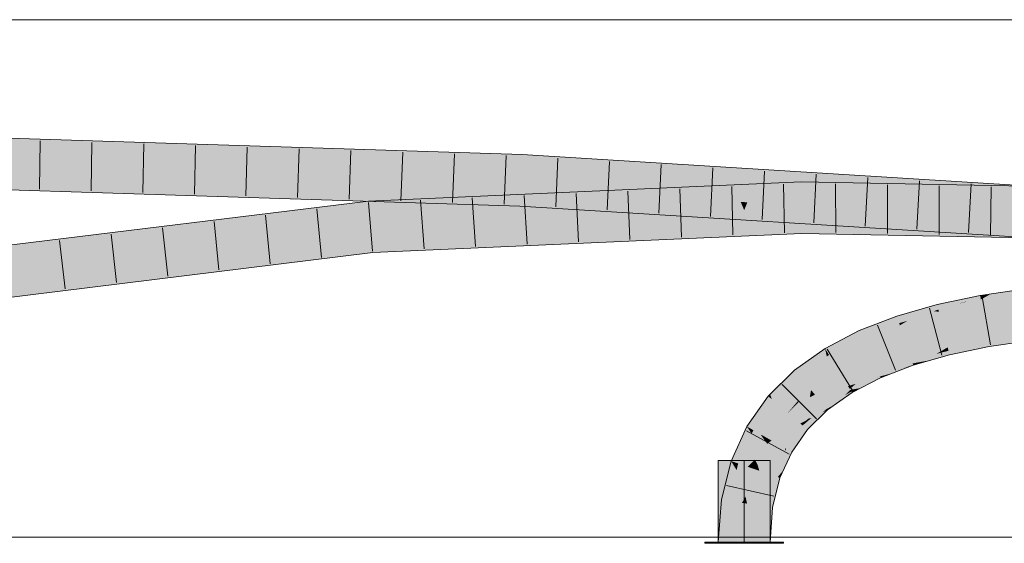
# Model space of a CAD drawing. Extents: x -620 to 300, y 62 to 1162.
# Tile 213 of 256: x 134.39 to 139.15, y 880.35 to 882.88. Entities that reach past the tile are written whole.
import ezdxf
from ezdxf.lldxf.tags import DXFTag

# ---------------------------------------------------------------- set-up
doc = ezdxf.new("R2010")
doc.units = 0
doc.layers.get('0').update_dxf_attribs({"lineweight": 13})
doc.layers.add('E_Detail_Linie_Text_Bem', color=7, linetype='Continuous', lineweight=13)
for name, color, linetype, lineweight, true_color in [('E_Leerrohr 25-A06G94ES8I', 7, 'Continuous', 9, 0xff8000), ('E_Leerrohr 25-Shading', 7, 'Continuous', 9, 0xff8000), ('E_Leerrohr 32-A06G94EU8I', 7, 'Continuous', 9, 0x00b300), ('E_Leerrohr 32-Shading', 7, 'Continuous', 9, 0x00b300)]:
    doc.layers.add(name, color=color, linetype=linetype, lineweight=lineweight, true_color=true_color)
tags = doc.linetypes.add('STRICHPUNKT2-A06G94ET8I', pattern=[12.7, 6.35, -3.175, 0, -3.175]).pattern_tags.tags
tags[10:11] = [DXFTag(74, 4), DXFTag(75, 0), DXFTag(340, '0'), DXFTag(46, 0.0), DXFTag(50, 0.0), DXFTag(44, 0.0), DXFTag(45, 0.0)]
tags[8:9] = [DXFTag(74, 4), DXFTag(75, 0), DXFTag(340, '0'), DXFTag(46, 0.0), DXFTag(50, 0.0), DXFTag(44, 0.0), DXFTag(45, 0.0)]
tags[6:7] = [DXFTag(74, 4), DXFTag(75, 0), DXFTag(340, '0'), DXFTag(46, 0.0), DXFTag(50, 0.0), DXFTag(44, 0.0), DXFTag(45, 0.0)]
tags[4:5] = [DXFTag(74, 4), DXFTag(75, 0), DXFTag(340, '0'), DXFTag(46, 0.0), DXFTag(50, 0.0), DXFTag(44, 0.0), DXFTag(45, 0.0)]

# ---------------------------------------------------------------- blocks, each defined once
blk = doc.blocks.new('Shading-A06G94358I', base_point=(225.3436, 853.8696))
at = {"layer": 'E_Leerrohr 25-Shading', "color": 43, "true_color": 0xd7ab7f}
for points in [[(139.0334, 881.5239), (139.0302, 881.5419), (138.8223, 881.5), (138.9947, 881.5358)], [(139.0302, 881.5419), (139.03, 881.5431), (138.9947, 881.5358)], [(139.2499, 881.5684), (139.2491, 881.5751), (139.0301, 881.5427), (139.03, 881.5431)], [(139.2499, 881.5684), (139.0301, 881.5427), (139.0752, 881.5474)], [(139.0752, 881.5474), (139.0301, 881.5427), (139.0302, 881.5419)], [(139.0334, 881.5239), (139.0752, 881.5474), (139.0302, 881.5419)], [(139.0334, 881.5239), (139.2237, 881.5435), (139.0752, 881.5474), (139.2503, 881.5654)], [(139.2103, 881.5325), (139.2237, 881.5435), (139.0364, 881.5071), (139.0334, 881.5239)], [(139.2503, 881.5654), (139.2499, 881.5684), (139.0752, 881.5474)], [(138.8223, 881.5), (138.7408, 881.4767), (138.8239, 881.4933)], [(138.8239, 881.4933), (138.7408, 881.4767), (138.8283, 881.4755), (138.807, 881.4677)], [(139.0334, 881.5239), (138.8223, 881.5), (138.8239, 881.4933)], [(138.9531, 881.5121), (138.8239, 881.4933), (138.8283, 881.4755)], [(138.831, 881.4644), (138.9237, 881.5035), (138.8283, 881.4755)], [(138.831, 881.4644), (139.0334, 881.5239), (138.9237, 881.5035), (138.9679, 881.5143)], [(139.0334, 881.5239), (138.831, 881.4644), (139.0364, 881.5071)], [(138.9679, 881.5143), (138.9531, 881.5121), (138.9237, 881.5035)], [(138.6077, 881.4367), (138.446, 881.374), (138.4536, 881.3571)], [(138.6271, 881.4442), (138.6077, 881.4367), (138.461, 881.3406), (138.4536, 881.3571)], [(138.6271, 881.4442), (138.461, 881.3406), (138.6387, 881.4095)], [(138.807, 881.4677), (138.7408, 881.4767), (138.6387, 881.4095), (138.6271, 881.4442)], [(138.807, 881.4677), (138.6387, 881.4095), (138.6787, 881.4209)], [(138.831, 881.4644), (138.807, 881.4677), (138.6787, 881.4209)], [(138.807, 881.4677), (138.831, 881.4644), (138.8283, 881.4755)], [(138.446, 881.374), (138.2804, 881.2874), (138.4536, 881.3571), (138.299, 881.257)], [(138.299, 881.257), (138.2995, 881.2561), (138.4536, 881.3571), (138.461, 881.3406)], [(139.2751, 881.3607), (139.2747, 881.3633), (139.067, 881.3329)], [(139.0675, 881.33), (139.2758, 881.3546), (139.067, 881.3329), (139.2751, 881.3607)], [(139.0687, 881.3229), (139.2771, 881.3436), (139.0675, 881.33), (139.2758, 881.3546)], [(139.2774, 881.3411), (139.2771, 881.3436), (139.0705, 881.3127), (139.0687, 881.3229)], [(139.0705, 881.3127), (139.0733, 881.2969), (139.2774, 881.3411), (139.2791, 881.3269)], [(138.8616, 881.2861), (138.8731, 881.2927), (138.6947, 881.2418)], [(138.8739, 881.2894), (138.8731, 881.2927), (138.8616, 881.2861)], [(139.0675, 881.33), (139.067, 881.3329), (138.8731, 881.2927)], [(138.8739, 881.2894), (139.0687, 881.3229), (138.8731, 881.2927), (139.0675, 881.33)], [(138.8759, 881.2814), (139.0705, 881.3127), (138.8739, 881.2894), (139.0687, 881.3229)], [(139.0705, 881.3127), (138.8759, 881.2814), (139.0114, 881.3016)], [(138.8759, 881.2814), (138.8771, 881.2762), (139.0114, 881.3016)], [(138.8771, 881.2762), (138.8818, 881.2572), (139.0705, 881.3127), (139.0733, 881.2969)], [(138.2804, 881.2874), (138.1326, 881.1823), (138.289, 881.2487), (138.1561, 881.1542)], [(138.2804, 881.2874), (138.289, 881.2487), (138.299, 881.257)], [(138.289, 881.2487), (138.2995, 881.2561), (138.299, 881.257)], [(138.696, 881.238), (138.8376, 881.2722), (138.6947, 881.2418), (138.8616, 881.2861)], [(138.6985, 881.2307), (138.8192, 881.2614), (138.696, 881.238), (138.8376, 881.2722)], [(138.7556, 881.2245), (138.8192, 881.2614), (138.7037, 881.215), (138.6985, 881.2307)], [(138.7882, 881.2305), (138.8192, 881.2614), (138.7556, 881.2245)], [(138.7882, 881.2305), (138.8818, 881.2572), (138.8192, 881.2614), (138.8771, 881.2762)], [(138.8192, 881.2614), (138.8771, 881.2762), (138.8376, 881.2722), (138.8759, 881.2814)], [(138.8376, 881.2722), (138.8759, 881.2814), (138.8616, 881.2861), (138.8739, 881.2894)], [(138.696, 881.238), (138.6947, 881.2418), (138.5338, 881.1795)], [(138.5357, 881.1752), (138.6985, 881.2307), (138.5338, 881.1795), (138.696, 881.238)], [(138.7037, 881.215), (138.6985, 881.2307), (138.5397, 881.1663), (138.5357, 881.1752)], [(138.5459, 881.1526), (138.7061, 881.208), (138.5397, 881.1663), (138.7037, 881.215)], [(138.6793, 881.1966), (138.6609, 881.1924), (138.5461, 881.1521), (138.5459, 881.1526)], [(138.6793, 881.1966), (138.5461, 881.1521), (138.6034, 881.1672)], [(138.7061, 881.208), (138.6609, 881.1924), (138.7064, 881.2071), (138.6793, 881.1966)], [(138.7061, 881.208), (138.7443, 881.2179), (138.7037, 881.215), (138.7556, 881.2245)], [(138.7061, 881.208), (138.7064, 881.2071), (138.7443, 881.2179)], [(138.7443, 881.2179), (138.7882, 881.2305), (138.7556, 881.2245)], [(138.0232, 881.0419), (138.0333, 881.0333), (138.091, 881.1414), (138.1326, 881.1823)], [(138.1326, 881.1823), (138.0333, 881.0333), (138.1561, 881.1542)], [(138.474, 881.1453), (138.3916, 881.1052), (138.5276, 881.1609), (138.4296, 881.1169)], [(138.3996, 881.0921), (138.5319, 881.1463), (138.4296, 881.1169), (138.5459, 881.1526)], [(138.4531, 881.0961), (138.5426, 881.1506), (138.4026, 881.0872), (138.5322, 881.1464)], [(138.4296, 881.1169), (138.5459, 881.1526), (138.5397, 881.1663)], [(138.5488, 881.1461), (138.5461, 881.1521), (138.4531, 881.0961), (138.5426, 881.1506)], [(138.4615, 881.1418), (138.4611, 881.1415), (138.5357, 881.1752), (138.474, 881.1453)], [(138.5357, 881.1752), (138.5338, 881.1795), (138.4615, 881.1418)], [(138.5357, 881.1752), (138.474, 881.1453), (138.5397, 881.1663), (138.5276, 881.1609)], [(138.5426, 881.1506), (138.5459, 881.1526), (138.5322, 881.1464)], [(138.5461, 881.1521), (138.5459, 881.1526), (138.5426, 881.1506)], [(138.5461, 881.1521), (138.5488, 881.1461), (138.6034, 881.1672)], [(138.0232, 881.0419), (138.0654, 881.1078), (138.0147, 881.0662), (138.0724, 881.123)], [(138.0232, 881.0419), (138.091, 881.1414), (138.0697, 881.1145)], [(138.0654, 881.1078), (138.0797, 881.1302), (138.0724, 881.123)], [(138.091, 881.1414), (138.0797, 881.1302), (138.0697, 881.1145)], [(138.3941, 881.101), (138.3916, 881.1052), (138.2694, 881.0186)], [(138.4611, 881.1415), (138.3916, 881.1052), (138.474, 881.1453)], [(138.4296, 881.1169), (138.3916, 881.1052), (138.3941, 881.101)], [(138.3996, 881.0921), (138.4296, 881.1169), (138.3941, 881.101)], [(138.4026, 881.0872), (138.5319, 881.1463), (138.3996, 881.0921)], [(138.0054, 881.057), (137.9021, 880.9106), (138.0076, 881.0551), (137.9319, 880.8936)], [(138.0076, 881.0551), (137.9319, 880.8936), (137.9913, 880.9738), (137.9339, 880.8925)], [(138.0076, 881.0551), (137.9913, 880.9738), (138.0232, 881.0419)], [(138.0147, 881.0662), (138.0054, 881.057), (138.0076, 881.0551)], [(138.0232, 881.0419), (138.0147, 881.0662), (138.0076, 881.0551)], [(138.2728, 881.0145), (138.3996, 881.0921), (138.2694, 881.0186), (138.3941, 881.101)], [(138.4026, 881.0872), (138.3996, 881.0921), (138.2762, 881.0104), (138.2728, 881.0145)], [(138.3759, 881.0611), (138.4026, 881.0872), (138.2796, 881.0065), (138.2762, 881.0104)], [(138.3322, 881.0183), (138.3759, 881.0611), (138.2889, 880.9953), (138.2796, 881.0065)], [(138.4107, 881.074), (138.4076, 881.079), (138.3322, 881.0183), (138.3759, 881.0611)], [(138.4076, 881.079), (138.4026, 881.0872), (138.3759, 881.0611)], [(138.4531, 881.0961), (138.4026, 881.0872), (138.4076, 881.079)], [(138.4076, 881.079), (138.4107, 881.074), (138.4531, 881.0961)], [(137.9913, 880.9738), (138.0333, 881.0333), (138.0232, 881.0419)], [(138.2728, 881.0145), (138.2694, 881.0186), (138.2014, 880.9493), (138.1873, 880.9378)], [(138.2147, 880.9515), (138.2796, 881.0065), (138.2012, 880.9492), (138.2762, 881.0104)], [(138.2762, 881.0104), (138.2728, 881.0145), (138.2014, 880.9493)], [(138.2889, 880.9953), (138.2796, 881.0065), (138.2658, 880.977), (138.2147, 880.9515)], [(138.2889, 880.9953), (138.2929, 880.9905), (138.3322, 881.0183)], [(138.1799, 880.9087), (138.2658, 880.977), (138.1721, 880.9153), (138.2147, 880.9515)], [(138.2929, 880.9905), (138.2658, 880.977), (138.1959, 880.8951), (138.1799, 880.9087)], [(138.2658, 880.977), (138.2929, 880.9905), (138.2889, 880.9953)], [(138.1721, 880.9153), (138.168, 880.9188), (138.0874, 880.8047)], [(138.1799, 880.9087), (138.1721, 880.9153), (138.0921, 880.8021), (138.0874, 880.8047)], [(138.1721, 880.9153), (138.2147, 880.9515), (138.168, 880.9188), (138.1905, 880.9395)], [(138.1905, 880.9395), (138.1873, 880.9378), (138.168, 880.9188)], [(138.2012, 880.9492), (138.1873, 880.9378), (138.1905, 880.9395)], [(138.2147, 880.9515), (138.2012, 880.9492), (138.1905, 880.9395)], [(137.9021, 880.9106), (137.8263, 880.7435), (137.9263, 880.8756), (137.8609, 880.7316)], [(137.9021, 880.9106), (137.9263, 880.8756), (137.9319, 880.8936)], [(137.9263, 880.8756), (137.9339, 880.8925), (137.9319, 880.8936)], [(138.0921, 880.8021), (138.1192, 880.7866), (138.1799, 880.9087), (138.1959, 880.8951)], [(138.0864, 880.7906), (138.0874, 880.8047), (138.0281, 880.6741)], [(138.0797, 880.6995), (138.0864, 880.7906), (138.0518, 880.6659), (138.0281, 880.6741)], [(138.1192, 880.7866), (138.0921, 880.8021), (138.0797, 880.6995), (138.0864, 880.7906)], [(138.0921, 880.8021), (138.0874, 880.8047), (138.0864, 880.7906)], [(137.8263, 880.7435), (137.7801, 880.5569), (137.8531, 880.6998), (137.7908, 880.5553)], [(137.8263, 880.7435), (137.8531, 880.6998), (137.8609, 880.7316)], [(137.7908, 880.5553), (137.8163, 880.5513), (137.8531, 880.6998)], [(138.0281, 880.6741), (137.9913, 880.5253), (138.0518, 880.6659)], [(138.0518, 880.6659), (138.0627, 880.6622), (138.0797, 880.6995)], [(137.9913, 880.5253), (137.991, 880.524), (138.0627, 880.6622), (138.0271, 880.5184)], [(137.9913, 880.5253), (138.0627, 880.6622), (138.0518, 880.6659)], [(137.7801, 880.5569), (137.7647, 880.3519), (137.7908, 880.5553)], [(137.7647, 880.3519), (137.8013, 880.3519), (137.7908, 880.5553), (137.8163, 880.5513)], [(137.9781, 880.3519), (138.0147, 880.3519), (137.991, 880.524), (138.0271, 880.5184)]]:
    blk.add_solid(points, dxfattribs=at)
at = {"layer": 'E_Leerrohr 25-Shading', "color": 31, "true_color": 0xfabd7f}
for points in [[(139.2142, 881.4893), (139.2103, 881.5325), (139.0472, 881.4454), (139.0364, 881.5071)], [(139.0364, 881.5071), (138.831, 881.4644), (139.0472, 881.4454), (138.8499, 881.3871)], [(139.2166, 881.4631), (139.2142, 881.4893), (139.0504, 881.4274), (139.0472, 881.4454)], [(138.831, 881.4644), (138.6787, 881.4209), (138.6667, 881.3256), (138.642, 881.3995)], [(138.8499, 881.3871), (138.831, 881.4644), (138.6667, 881.3256)], [(139.0472, 881.4454), (138.8499, 881.3871), (139.0504, 881.4274), (138.852, 881.3786)], [(139.0517, 881.42), (139.2183, 881.4443), (139.0504, 881.4274), (139.2166, 881.4631)], [(139.262, 881.3816), (139.2183, 881.4443), (139.0616, 881.3637), (139.0517, 881.42)], [(138.6387, 881.4095), (138.461, 881.3406), (138.642, 881.3995), (138.4813, 881.2957)], [(138.642, 881.3995), (138.5634, 881.3487), (138.6667, 881.3256), (138.5752, 881.2902)], [(138.6787, 881.4209), (138.6387, 881.4095), (138.642, 881.3995)], [(138.852, 881.3786), (138.8499, 881.3871), (138.6667, 881.3256)], [(138.852, 881.3786), (139.0517, 881.42), (139.0504, 881.4274)], [(139.0517, 881.42), (138.852, 881.3786), (139.0616, 881.3637), (138.8615, 881.3398)], [(138.461, 881.3406), (138.2995, 881.2561), (138.4813, 881.2957), (138.3387, 881.1919)], [(138.5707, 881.3127), (138.5634, 881.3487), (138.4926, 881.2707), (138.4813, 881.2957)], [(138.852, 881.3786), (138.6667, 881.3256), (138.8615, 881.3398), (138.672, 881.31)], [(138.672, 881.31), (138.6947, 881.2418), (138.8615, 881.3398), (138.8731, 881.2927)], [(138.8615, 881.3398), (138.8731, 881.2927), (139.0616, 881.3637), (139.067, 881.3329)], [(139.2747, 881.3633), (139.262, 881.3816), (139.067, 881.3329), (139.0616, 881.3637)], [(138.4813, 881.2957), (138.3387, 881.1919), (138.4926, 881.2707), (138.3456, 881.1807)], [(138.5752, 881.2902), (138.5707, 881.3127), (138.4974, 881.2601), (138.4926, 881.2707)], [(138.6667, 881.3256), (138.5752, 881.2902), (138.672, 881.31)], [(138.5752, 881.2902), (138.6947, 881.2418), (138.672, 881.31)], [(138.289, 881.2487), (138.1561, 881.1542), (138.1838, 881.1211)], [(138.2995, 881.2561), (138.289, 881.2487), (138.2128, 881.0864), (138.1838, 881.1211)], [(138.3387, 881.1919), (138.2995, 881.2561), (138.2128, 881.0864)], [(138.3456, 881.1807), (138.4974, 881.2601), (138.4926, 881.2707)], [(138.4974, 881.2601), (138.3456, 881.1807), (138.4615, 881.1418), (138.3832, 881.119)], [(138.4974, 881.2601), (138.4615, 881.1418), (138.5338, 881.1795)], [(138.5752, 881.2902), (138.4974, 881.2601), (138.6947, 881.2418), (138.5338, 881.1795)], [(138.1561, 881.1542), (138.0333, 881.0333), (138.1838, 881.1211), (138.0893, 880.9857)], [(138.3456, 881.1807), (138.3387, 881.1919), (138.2128, 881.0864)], [(138.3456, 881.1807), (138.2128, 881.0864), (138.3832, 881.119), (138.2318, 881.0636)], [(138.1838, 881.1211), (138.139, 881.0569), (138.2128, 881.0864), (138.1525, 881.0271)], [(138.2318, 881.0636), (138.2694, 881.0186), (138.3832, 881.119), (138.3916, 881.1052)], [(138.3832, 881.119), (138.3916, 881.1052), (138.4615, 881.1418)], [(138.1495, 881.0336), (138.139, 881.0569), (138.1006, 880.9761), (138.0893, 880.9857)], [(138.2069, 881.0521), (138.2128, 881.0864), (138.1525, 881.0271)], [(138.2694, 881.0186), (138.2318, 881.0636), (138.1873, 880.9378), (138.2069, 881.0521)], [(138.2318, 881.0636), (138.2128, 881.0864), (138.2069, 881.0521)], [(138.0333, 881.0333), (137.9913, 880.9738), (138.0107, 880.8486), (137.9728, 880.8703)], [(138.0893, 880.9857), (138.0333, 881.0333), (138.0107, 880.8486)], [(138.1873, 880.9378), (138.2069, 881.0521), (138.1006, 880.9761), (138.1525, 881.0271)], [(138.1525, 881.0271), (138.1495, 881.0336), (138.1006, 880.9761)], [(137.9913, 880.9738), (137.9339, 880.8925), (137.9728, 880.8703)], [(138.1006, 880.9761), (138.0893, 880.9857), (138.0107, 880.8486)], [(138.1006, 880.9761), (138.0107, 880.8486), (138.1607, 880.925), (138.0218, 880.8423)], [(138.1873, 880.9378), (138.1006, 880.9761), (138.1607, 880.925)], [(138.0218, 880.8423), (138.0874, 880.8047), (138.1607, 880.925), (138.168, 880.9188)], [(138.1607, 880.925), (138.168, 880.9188), (138.1873, 880.9378)], [(137.9263, 880.8756), (137.8609, 880.7316), (137.9064, 880.7159)], [(137.9418, 880.7506), (137.9339, 880.8925), (137.9064, 880.7159), (137.9263, 880.8756)], [(137.9725, 880.8704), (137.9339, 880.8925), (137.9418, 880.7506)], [(137.9547, 880.7252), (137.9728, 880.8703), (137.9418, 880.7506), (137.9725, 880.8704)], [(137.9723, 880.8665), (137.956, 880.736), (137.9919, 880.8394)], [(138.0009, 880.827), (138.0107, 880.8486), (137.9723, 880.8665), (137.9728, 880.8703)], [(137.956, 880.736), (137.9547, 880.7252), (137.9919, 880.8394), (138.0009, 880.827)], [(138.0281, 880.6741), (138.012, 880.8351), (137.9547, 880.7252), (138.0009, 880.827)], [(138.012, 880.8351), (138.0107, 880.8486), (138.0009, 880.827)], [(138.0218, 880.8423), (138.0107, 880.8486), (138.012, 880.8351)], [(138.0874, 880.8047), (138.0218, 880.8423), (138.0281, 880.6741), (138.012, 880.8351)], [(137.8961, 880.5718), (137.8609, 880.7316), (137.8796, 880.5414), (137.8531, 880.6998)], [(137.9064, 880.7159), (137.8609, 880.7316), (137.8961, 880.5718)], [(137.9418, 880.7506), (137.9064, 880.7159), (137.9308, 880.7075)], [(137.9445, 880.7028), (137.9418, 880.7506), (137.9308, 880.7075)], [(137.9547, 880.7252), (137.9418, 880.7506), (137.9445, 880.7028)], [(137.9547, 880.7252), (137.9445, 880.7028), (137.9626, 880.6966)], [(138.0281, 880.6741), (137.9547, 880.7252), (137.9626, 880.6966)], [(137.8531, 880.6998), (137.8163, 880.5513), (137.8796, 880.5414)], [(137.9308, 880.7075), (137.9064, 880.7159), (137.9036, 880.5377), (137.8961, 880.5718)], [(137.9036, 880.5377), (137.9445, 880.7028), (137.9036, 880.5377), (137.9308, 880.7075)], [(137.9445, 880.7028), (137.9036, 880.5377), (137.9913, 880.5253), (137.991, 880.524)], [(137.9445, 880.7028), (137.9913, 880.5253), (137.9626, 880.6966)], [(137.9913, 880.5253), (138.0281, 880.6741), (137.9626, 880.6966)], [(137.8163, 880.5513), (137.8013, 880.3519), (137.8796, 880.5414), (137.8897, 880.3519)], [(137.8961, 880.5718), (137.8796, 880.5414), (137.8938, 880.5392)], [(137.8796, 880.5414), (137.8897, 880.3519), (137.8938, 880.5392)], [(137.8897, 880.3519), (137.9036, 880.5377), (137.8938, 880.5392)], [(137.8897, 880.3519), (137.9781, 880.3519), (137.9036, 880.5377), (137.991, 880.524)], [(137.9036, 880.5377), (137.8961, 880.5718), (137.8938, 880.5392)]]:
    blk.add_solid(points, dxfattribs=at)
at = {"layer": 'E_Leerrohr 25-Shading', "color": 31, "true_color": 0xecb67f}
for points in [[(137.8897, 880.7459), (137.7647, 880.7459), (137.8897, 880.3519), (137.7647, 880.3519)], [(138.0147, 880.7459), (137.8897, 880.7459), (138.0147, 880.3519), (137.8897, 880.3519)], [(137.8023, 880.3519), (137.6997, 880.3519), (137.8033, 880.3459), (137.6997, 880.3459)], [(137.8897, 880.3459), (137.8897, 880.3519), (137.8033, 880.3459), (137.8023, 880.3519)], [(137.9222, 880.3519), (137.8897, 880.3519), (137.9222, 880.3459), (137.8897, 880.3459)], [(138.0797, 880.3459), (138.0797, 880.3519), (137.9222, 880.3459), (137.9222, 880.3519)]]:
    blk.add_solid(points, dxfattribs=at)
at = {"layer": 'E_Leerrohr 32-Shading', "color": 83, "true_color": 0x7fbd7f}
for points in [[(133.7569, 882.322), (133.7567, 882.2853), (136.8165, 882.2251), (136.8148, 882.1885)], [(137.7881, 882.1279), (136.8165, 882.2251), (136.8148, 882.1885)], [(137.7881, 882.1279), (137.7414, 882.1502), (136.8165, 882.2251), (136.9615, 882.2161)], [(137.7414, 882.1502), (137.6997, 882.1701), (136.9615, 882.2161)], [(137.8101, 882.1444), (137.7647, 882.1661), (137.7414, 882.1502), (137.6997, 882.1701)], [(137.7881, 882.1279), (137.8531, 882.1239), (137.7414, 882.1502), (137.8101, 882.1444)], [(137.9612, 882.1317), (138.0147, 882.1505), (137.8101, 882.1444), (137.7647, 882.1661)], [(138.0147, 882.1505), (137.9612, 882.1317), (138.0797, 882.1464), (138.0229, 882.1264)], [(133.7562, 882.1086), (133.7561, 882.0721), (135.3759, 882.0389)], [(136.8065, 882.0096), (136.8066, 882.012), (135.3759, 882.0389), (133.7562, 882.1086)], [(137.9263, 882.1193), (137.9612, 882.1317), (137.8531, 882.1239), (137.8101, 882.1444)], [(137.9612, 882.1317), (137.9263, 882.1193), (138.0229, 882.1264), (137.9913, 882.1153)], [(138.0797, 882.1464), (137.9913, 882.1153), (138.5226, 882.1188), (138.734, 882.069)], [(138.734, 882.069), (139.7175, 882.0078), (138.5226, 882.1188), (139.7197, 882.0443)], [(136.071, 882.0247), (133.7561, 882.0721), (134.9139, 882.0353), (133.7561, 882.072)], [(137.7881, 882.0396), (137.6997, 882.0723), (136.0759, 881.9769), (136.074, 881.9996)], [(137.8531, 882.0425), (137.7647, 882.0752), (137.7881, 882.0396), (137.6997, 882.0723)], [(138.0147, 882.0864), (137.7647, 882.0752), (137.9263, 882.0458), (137.8531, 882.0425)], [(137.9263, 882.0458), (137.9913, 882.0487), (138.0147, 882.0864), (138.0797, 882.0892)], [(137.9913, 882.0487), (138.1651, 882.0565), (138.0797, 882.0892), (138.1645, 882.0931)], [(138.5079, 882.0864), (138.1645, 882.0931), (138.7234, 882.0456), (138.1651, 882.0565)], [(139.2879, 882.0712), (138.5079, 882.0864), (139.2862, 882.0346), (138.7234, 882.0456)], [(136.8062, 882.0038), (134.9139, 882.0353), (136.0599, 881.999)], [(136.8062, 882.0038), (136.8065, 882.0096), (134.9139, 882.0353), (136.071, 882.0247)], [(137.7881, 882.0396), (136.0759, 881.9769), (136.9583, 882.0025)], [(136.869, 882.0033), (136.8065, 882.0096), (136.8062, 882.0038)], [(136.9581, 882.0025), (136.8066, 882.012), (136.8065, 882.0096)], [(136.8065, 882.0096), (136.869, 882.0033), (136.9581, 882.0025), (136.9583, 882.0025)], [(135.2323, 881.8962), (133.7373, 881.7126), (136.0771, 881.9631), (133.7421, 881.6764)], [(136.074, 881.9996), (135.2323, 881.8962), (136.0759, 881.9769)], [(135.2323, 881.8962), (136.0771, 881.9631), (136.0759, 881.9769)], [(136.8049, 881.9754), (136.8062, 882.0038), (136.0599, 881.999)], [(136.0759, 881.9769), (136.0771, 881.9631), (136.9583, 882.0025)], [(136.8049, 881.9754), (137.6997, 881.9197), (136.8062, 882.0038), (136.869, 882.0033)], [(136.869, 882.0033), (137.6997, 881.9197), (136.9583, 882.0025), (137.7881, 881.9508)], [(137.7647, 881.9156), (137.8531, 881.9468), (137.6997, 881.9197), (137.7881, 881.9508)], [(137.9263, 881.9422), (137.8531, 881.9468), (138.0147, 881.9), (137.7647, 881.9156)], [(138.0147, 881.9), (138.0797, 881.896), (137.9263, 881.9422), (137.9913, 881.9382)], [(138.6115, 881.8928), (137.9913, 881.9382), (138.4123, 881.8752), (138.0797, 881.896)], [(138.656, 881.8967), (137.9913, 881.9382), (138.6115, 881.8928)], [(137.7416, 881.8414), (137.7881, 881.8627), (136.0954, 881.7505), (136.0922, 881.787)], [(137.8103, 881.846), (137.8531, 881.8657), (137.7416, 881.8414), (137.7881, 881.8627)], [(137.961, 881.8561), (137.9263, 881.8689), (137.8103, 881.846), (137.8531, 881.8657)], [(137.9263, 881.8689), (137.961, 881.8561), (137.9913, 881.8718), (138.0227, 881.8602)], [(138.1675, 881.8797), (137.9913, 881.8718), (138.1676, 881.8699), (138.0227, 881.8602)], [(138.0227, 881.8602), (138.0668, 881.8439), (138.1676, 881.8699), (138.168, 881.847)], [(138.1676, 881.8699), (138.6111, 881.8651), (138.1675, 881.8797)], [(138.6111, 881.8651), (139.2777, 881.858), (138.1675, 881.8797)], [(138.168, 881.847), (138.4331, 881.8434), (138.1676, 881.8699), (138.5609, 881.8597)], [(138.1676, 881.8699), (138.5609, 881.8597), (138.6036, 881.8652)], [(139.7055, 881.8129), (138.6115, 881.8928), (138.71, 881.8567), (138.4123, 881.8752)], [(138.5609, 881.8597), (139.2777, 881.858), (138.6036, 881.8652)], [(139.7067, 881.8313), (138.656, 881.8967), (139.7055, 881.8129), (138.6115, 881.8928)], [(137.7416, 881.8414), (136.0954, 881.7505), (136.9552, 881.7889)], [(137.6997, 881.8221), (137.7416, 881.8414), (136.9552, 881.7889)], [(137.6997, 881.8221), (137.7647, 881.8251), (137.7416, 881.8414), (137.8103, 881.846)], [(138.0147, 881.8362), (137.961, 881.8561), (137.7647, 881.8251), (137.8103, 881.846)], [(137.961, 881.8561), (138.0147, 881.8362), (138.0227, 881.8602), (138.0797, 881.8391)], [(138.0668, 881.8439), (138.0797, 881.8391), (138.168, 881.847), (138.168, 881.8431)], [(139.2764, 881.8318), (138.168, 881.847), (139.276, 881.8215), (138.168, 881.8431)], [(138.5609, 881.8597), (138.4331, 881.8434), (139.277, 881.8413), (139.2765, 881.8318)], [(139.2777, 881.858), (138.5609, 881.8597), (139.277, 881.8413)], [(138.71, 881.8567), (139.7044, 881.7947), (139.7055, 881.8129)], [(133.7654, 881.5012), (133.7702, 881.4648), (136.0922, 881.787), (136.0954, 881.7505)]]:
    blk.add_solid(points, dxfattribs=at)
at = {"layer": 'E_Leerrohr 32-Shading', "color": 83, "true_color": 0x7fd57f}
for points in [[(133.7567, 882.2853), (133.7565, 882.197), (136.8148, 882.1885), (136.8107, 882.1003)], [(134.416, 882.1761), (133.7565, 882.197), (136.8066, 882.012), (133.7562, 882.1086)], [(136.8107, 882.1003), (134.416, 882.1761), (136.8066, 882.012)], [(137.7881, 882.1279), (136.8148, 882.1885), (137.8247, 882.0371), (136.8107, 882.1003)], [(137.8897, 882.033), (137.8531, 882.1239), (137.8247, 882.0371), (137.7881, 882.1279)], [(137.9263, 882.1193), (137.8531, 882.1239), (137.8897, 882.033)], [(137.8897, 882.033), (137.9547, 882.029), (137.9263, 882.1193), (137.9913, 882.1153)], [(137.9913, 882.1153), (137.9547, 882.029), (138.734, 882.069), (138.7892, 881.977)], [(137.8068, 881.9951), (137.8247, 882.0371), (136.8066, 882.012), (136.8107, 882.1003)], [(137.9913, 882.0487), (137.9689, 881.9937), (138.1651, 882.0565), (138.1659, 881.9919)], [(138.7234, 882.0456), (138.1651, 882.0565), (138.7728, 881.9671), (138.1659, 881.9919)], [(138.734, 882.069), (138.7892, 881.977), (139.2867, 882.0346), (139.282, 881.9463)], [(137.7881, 882.0396), (136.0771, 881.9631), (137.8247, 881.9528), (136.0847, 881.8751)], [(137.8068, 881.9951), (136.8066, 882.012), (136.9581, 882.0025)], [(137.8897, 881.9557), (137.8531, 882.0425), (137.8247, 881.9528), (137.7881, 882.0396)], [(137.8733, 881.9945), (137.8897, 882.033), (137.8068, 881.9951), (137.8247, 882.0371)], [(137.9053, 881.9942), (137.9263, 882.0458), (137.8733, 881.9945), (137.8531, 882.0425)], [(137.8897, 882.033), (137.8531, 881.9468), (137.9263, 881.9422)], [(137.9263, 881.9422), (137.9913, 881.9382), (137.8897, 882.033), (137.9547, 882.029)], [(137.9263, 882.0458), (137.9053, 881.9942), (137.9913, 882.0487), (137.9689, 881.9937)], [(137.9913, 881.9382), (139.7067, 881.8313), (137.9547, 882.029), (139.7121, 881.9195)], [(138.7728, 881.9671), (139.2862, 882.0346), (138.7234, 882.0456)], [(138.7728, 881.9671), (139.2818, 881.9464), (139.2862, 882.0346), (139.8297, 881.9959)], [(133.7421, 881.6764), (133.7537, 881.5887), (136.0771, 881.9631), (136.0847, 881.8751)], [(137.7881, 881.9508), (137.8068, 881.9951), (136.9581, 882.0025)], [(137.7881, 881.9508), (137.8531, 881.9468), (137.8068, 881.9951), (137.8733, 881.9945)], [(137.8897, 881.9557), (137.9053, 881.9942), (137.8733, 881.9945)], [(137.9053, 881.9942), (137.8897, 881.9557), (137.9689, 881.9937), (137.9547, 881.9586)], [(137.9263, 881.8689), (137.9913, 881.8718), (137.8897, 881.9557), (137.9547, 881.9586)], [(137.9689, 881.9937), (137.9547, 881.9586), (138.1659, 881.9919), (138.1663, 881.9681)], [(137.9913, 881.8718), (138.1675, 881.8797), (137.9547, 881.9586), (138.1663, 881.9681)], [(138.1659, 881.9919), (138.1663, 881.9681), (139.2818, 881.9464)], [(139.2818, 881.9464), (138.1663, 881.9681), (139.2777, 881.858), (138.1675, 881.8797)], [(137.8247, 881.9528), (136.0847, 881.8751), (137.7881, 881.8627), (136.0922, 881.787)], [(137.8531, 881.8657), (137.8897, 881.9557), (137.7881, 881.8627), (137.8247, 881.9528)], [(137.8897, 881.9557), (137.8531, 881.8657), (137.9263, 881.8689)], [(136.0847, 881.8751), (135.1481, 881.76), (136.0922, 881.787)], [(135.1481, 881.76), (133.7537, 881.5887), (136.0922, 881.787), (133.7654, 881.5012)]]:
    blk.add_solid(points, dxfattribs=at)
blk = doc.blocks.new('Referenz-A06G94EW8I')
at = {"layer": 'E_Detail_Linie_Text_Bem', "linetype": 'Continuous', "ltscale": 0.13}
for p, q in [((111.5283, 882.876), (145.6283, 882.876)), ((145.6283, 880.376), (117.6283, 880.376))]:
    blk.add_line(p, q, dxfattribs=at)
at = {"layer": 'E_Leerrohr 25-A06G94ES8I', "linetype": 'Continuous', "ltscale": 0.13}
for p, q in [((138.8223, 881.5), (139.03, 881.5431)), ((139.03, 881.5431), (139.2491, 881.5751)), ((139.0795, 881.3054), (139.0393, 881.5369)), ((138.6271, 881.4442), (138.8223, 881.5)), ((138.446, 881.374), (138.6271, 881.4442)), ((138.845, 881.2544), (138.7853, 881.4817)), ((138.6207, 881.1818), (138.5344, 881.4004)), ((138.2804, 881.2874), (138.446, 881.374)), ((138.8818, 881.2572), (139.0733, 881.2969)), ((139.0733, 881.2969), (139.2792, 881.3269)), ((138.1326, 881.1823), (138.2804, 881.2874)), ((138.4127, 881.0835), (138.2914, 881.2847)), ((138.7064, 881.2071), (138.8818, 881.2572)), ((138.5488, 881.1461), (138.7064, 881.2071)), ((138.0054, 881.057), (138.1326, 881.1823)), ((138.2387, 880.9471), (138.073, 881.1138)), ((138.4107, 881.074), (138.5488, 881.1461)), ((137.9022, 880.9106), (138.0054, 881.057)), ((138.2929, 880.9905), (138.4107, 881.074)), ((138.1959, 880.8951), (138.2929, 880.9905)), ((137.8263, 880.7435), (137.9022, 880.9106)), ((138.107, 880.7773), (137.9007, 880.8899)), ((138.1192, 880.7866), (138.1959, 880.8951)), ((138.0627, 880.6622), (138.1192, 880.7866)), ((137.7647, 880.7459), (137.7647, 880.3519)), ((137.8379, 880.7459), (137.7647, 880.7459)), ((137.7801, 880.557), (137.8263, 880.7435)), ((137.9415, 880.7459), (137.8379, 880.7459)), ((138.0147, 880.7459), (137.9415, 880.7459)), ((138.0147, 880.3519), (138.0147, 880.7459)), ((138.0271, 880.5184), (138.0627, 880.6622)), ((138.0336, 880.5738), (137.8043, 880.6253)), ((137.7647, 880.3519), (137.7801, 880.557)), ((138.0147, 880.3519), (138.0271, 880.5184)), ((137.6997, 880.3519), (137.6997, 880.3459)), ((137.811, 880.3519), (137.6997, 880.3519)), ((137.811, 880.3459), (137.6997, 880.3459)), ((137.8379, 880.3519), (137.7647, 880.3519)), ((138.0147, 880.3519), (137.7647, 880.3519)), ((137.9684, 880.3519), (137.811, 880.3519)), ((137.9684, 880.3459), (137.811, 880.3459)), ((137.9415, 880.3519), (137.8379, 880.3519)), ((138.0147, 880.3519), (137.9415, 880.3519)), ((138.0797, 880.3519), (137.9684, 880.3519)), ((138.0797, 880.3459), (137.9684, 880.3459)), ((138.0797, 880.3459), (138.0797, 880.3519))]:
    blk.add_line(p, q, dxfattribs=at)
at = {"layer": 'E_Leerrohr 25-A06G94ES8I', "linetype": 'STRICHPUNKT2-A06G94ET8I', "lineweight": 5, "ltscale": 0.13}
blk.add_line((137.8897, 880.3519), (137.8897, 880.7459), dxfattribs=at)
at = {"layer": 'E_Leerrohr 32-A06G94EU8I', "linetype": 'Continuous', "ltscale": 0.13}
for p, q in [((133.7569, 882.322), (136.8165, 882.2251)), ((134.4843, 882.0564), (134.4874, 882.2914)), ((134.7338, 882.0485), (134.7377, 882.2834)), ((134.9832, 882.0406), (134.988, 882.2755)), ((135.2327, 882.0327), (135.2383, 882.2676)), ((135.4821, 882.0248), (135.4886, 882.2597)), ((135.7316, 882.0169), (135.7389, 882.2518)), ((135.981, 882.009), (135.9892, 882.2438)), ((136.2305, 882.0011), (136.2395, 882.2359)), ((136.4799, 881.9932), (136.4898, 882.228)), ((136.7294, 881.9853), (136.7401, 882.22)), ((136.8165, 882.2251), (139.7197, 882.0443)), ((136.9788, 881.9721), (136.9899, 882.2068)), ((137.2282, 881.9565), (137.2396, 882.1913)), ((137.4775, 881.941), (137.4893, 882.1757)), ((137.7269, 881.9255), (137.7389, 882.1602)), ((137.9763, 881.9099), (137.9886, 882.1446)), ((138.2256, 881.8944), (138.2383, 882.1291)), ((138.475, 881.8789), (138.4879, 882.1135)), ((133.7561, 882.072), (136.8049, 881.9754)), ((136.074, 881.9996), (138.1645, 882.0931)), ((137.5866, 881.8246), (137.5786, 882.0594)), ((137.8353, 881.8357), (137.8293, 882.0706)), ((138.0841, 881.8468), (138.0801, 882.0818)), ((138.1645, 882.0931), (140.0864, 882.0556)), ((138.3331, 881.8473), (138.3309, 882.0823)), ((138.5822, 881.8425), (138.5816, 882.0775)), ((138.7244, 881.8633), (138.7376, 882.098)), ((138.8314, 881.8376), (138.8323, 882.0726)), ((138.9738, 881.8478), (138.9873, 882.0824)), ((139.0805, 881.8327), (139.0831, 882.0677)), ((136.5916, 881.7801), (136.5755, 882.0146)), ((136.8404, 881.7912), (136.8263, 882.0258)), ((137.0891, 881.8023), (137.077, 882.037)), ((137.3378, 881.8134), (137.3278, 882.0482)), ((133.7373, 881.7127), (136.074, 881.9996)), ((135.8466, 881.7275), (135.8253, 881.9615)), ((136.0941, 881.7579), (136.074, 881.9921)), ((136.3429, 881.7691), (136.3248, 882.0034)), ((136.8049, 881.9754), (139.7044, 881.7948)), ((135.599, 881.6971), (135.5766, 881.931)), ((135.1039, 881.6362), (135.0792, 881.8699)), ((135.3515, 881.6667), (135.3279, 881.9005)), ((134.8563, 881.6058), (134.8305, 881.8394)), ((136.0954, 881.7505), (138.168, 881.8431)), ((138.168, 881.8431), (140.0769, 881.8058)), ((134.6088, 881.5754), (134.5818, 881.8088)), ((133.7702, 881.4648), (136.0954, 881.7505))]:
    blk.add_line(p, q, dxfattribs=at)

msp = doc.modelspace()

# ---------------------------------------------------------------- block references
at = {"color": 8, "lineweight": 25, "ltscale": 0.25, "true_color": 0x808080}
msp.add_blockref('Referenz-A06G94EW8I', (0, 0), dxfattribs=at)
msp.add_blockref('Shading-A06G94358I', (225.3436, 853.8696))

doc.saveas('drawing.dxf')
